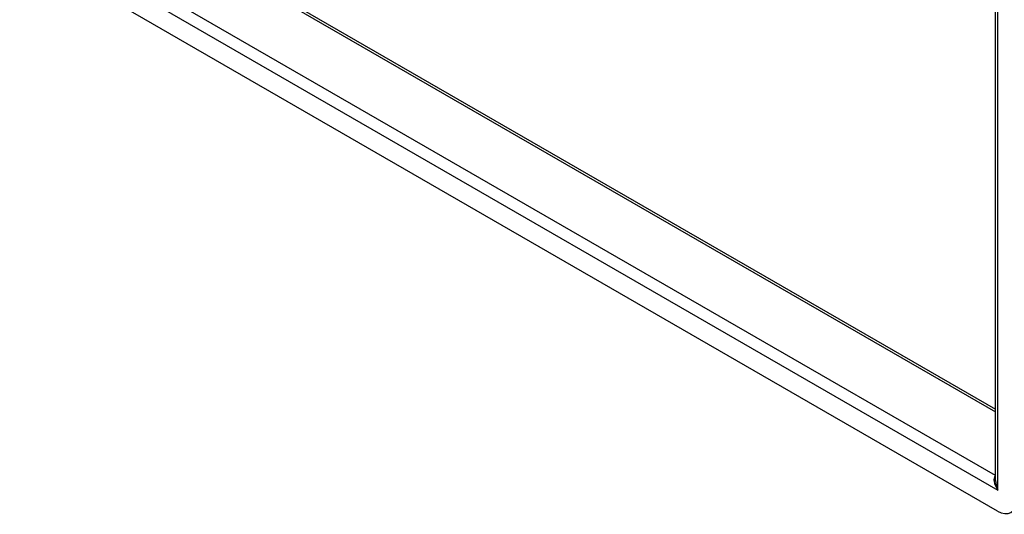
# Model space of a CAD drawing. Header units: inches. Extents: x 0 to 107, y -11 to 69.
# Tile 40 of 55: x 91.33 to 101.61, y 30.36 to 35.52. Entities that reach past the tile are written whole.
import ezdxf

# ---------------------------------------------------------------- set-up
doc = ezdxf.new("R2010")
doc.units = ezdxf.units.IN
doc.header["$MEASUREMENT"] = 0
doc.layers.add('Visible Edges(ANSI)', color=7, linetype='Continuous', lineweight=25)
doc.layers.add('Visible Tangent Edges(ANSI)', color=7, linetype='Continuous', lineweight=25)

msp = doc.modelspace()

# ---------------------------------------------------------------- linework, layer by layer
at = {"layer": 'Visible Edges(ANSI)'}
for p, q in [((101.516, 30.711), (101.516, 45.631)), ((92.069, 36.91), (101.516, 31.456)), ((101.537, 30.391), (91.337, 36.28))]:
    msp.add_line(p, q, dxfattribs=at)
msp.add_ellipse((101.537, 30.616), major_axis=(0.138, -0.239), ratio=0.57735, start_param=5.497787, end_param=7.068583, dxfattribs=at)
at = {"layer": 'Visible Tangent Edges(ANSI)'}
for p, q in [((101.54, 30.61), (101.54, 45.663)), ((92.051, 36.892), (101.516, 31.428)), ((91.333, 36.503), (101.54, 30.61)), ((101.516, 30.761), (91.474, 36.559))]:
    msp.add_line(p, q, dxfattribs=at)
for major_axis, start_param, end_param in [((-0.085, 0.113), 6.27321, 7.797332), ((-0.056, 0.13), 0.842048, 1.627446)]:
    msp.add_ellipse((101.6, 30.644), major_axis=major_axis, ratio=0.482311, start_param=start_param, end_param=end_param, dxfattribs=at)

doc.saveas('drawing.dxf')
